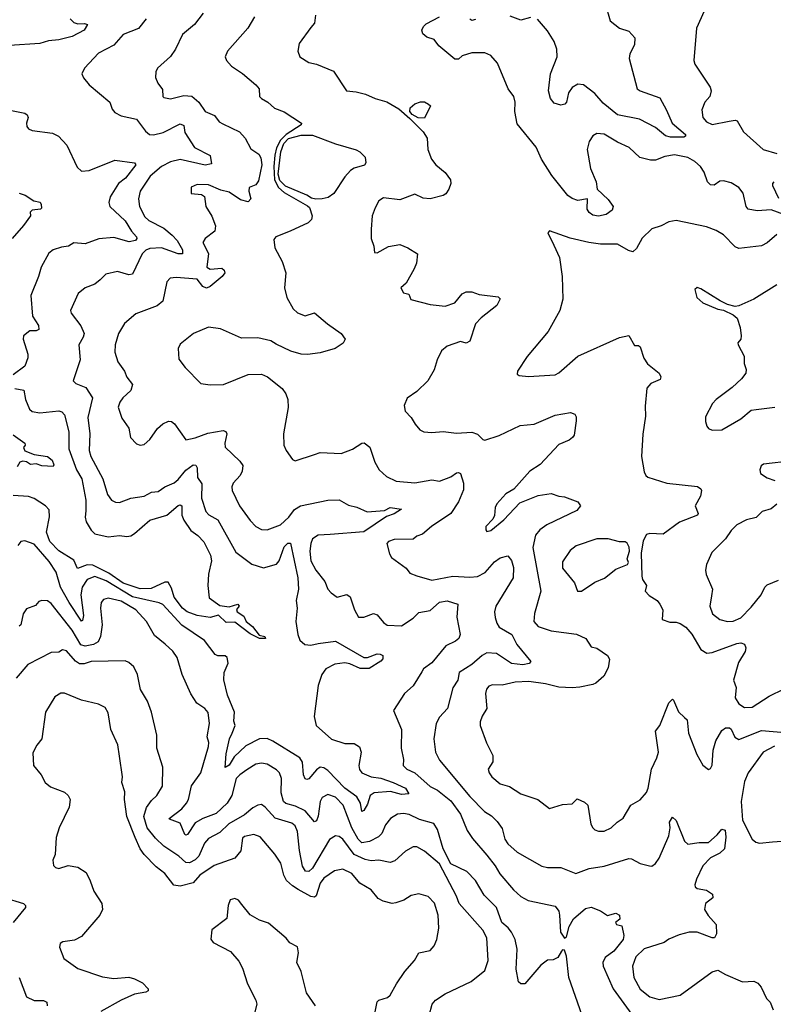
# Model space of a CAD drawing. Extents: x 1954683 to 2060285, y 904798 to 1016299.
# Tile 219 of 256: x 1977599 to 1981577, y 971574 to 976770. Entities that reach past the tile are written whole.
import ezdxf

# ---------------------------------------------------------------- set-up
doc = ezdxf.new("R2010")
doc.units = 0

msp = doc.modelspace()

# ---------------------------------------------------------------- linework, layer by layer
at = {"layer": '0CON10XD'}
for points in [[(1980688.6, 976855), (1980716, 976765), (1980765, 976725.7), (1980815, 976710), (1980845.6, 976675), (1980845, 976637.5), (1980819.1, 976590.9), (1980815.6, 976565), (1980858.1, 976405), (1980874.1, 976394.1), (1980978.1, 976358.1), (1981013.4, 976293.4), (1981043.9, 976223.9), (1981112.7, 976165), (1981112.9, 976155), (1981105, 976149.5), (1981035, 976149.6), (1981007.8, 976157.8), (1980955, 976201.2), (1980870, 976245), (1980755, 976267.9), (1980679.1, 976329.1), (1980635, 976380.3), (1980575, 976426.9), (1980545, 976429.6), (1980515, 976412.7), (1980495.9, 976385), (1980484.8, 976335.2), (1980476.3, 976323.7), (1980455, 976319.1), (1980419.8, 976329.8), (1980400.4, 976355), (1980390.7, 976395), (1980401.5, 976485), (1980436.2, 976575), (1980433.6, 976615), (1980420, 976655), (1980385, 976711.4), (1980332.4, 976772.4)], [(1978568.1, 976805), (1978521.1, 976745), (1978458.1, 976691.9), (1978420.9, 976615), (1978395, 976575.7), (1978325.7, 976515), (1978316.9, 976495), (1978315.6, 976465), (1978327.8, 976435), (1978352, 976402), (1978353.5, 976365), (1978359.2, 976359.2), (1978395, 976352), (1978465, 976370), (1978507.5, 976367.5), (1978544.6, 976334.6), (1978578.6, 976285), (1978627.5, 976265), (1978652.1, 976232.1), (1978670.2, 976220.2), (1978759.3, 976179.3), (1978789.2, 976145), (1978818.3, 976088.3), (1978861.2, 976061.2), (1978871.3, 976041.3), (1978876.8, 976005), (1978859.8, 975920.2), (1978845, 975898.2), (1978810.5, 975885), (1978808.4, 975865), (1978819.5, 975825), (1978805, 975809.4), (1978765, 975819.2), (1978705, 975860.7), (1978660, 975870), (1978595, 975898.6), (1978535, 975901.2), (1978503.9, 975886.1), (1978503.9, 975853.9), (1978558.3, 975848.3), (1978575, 975837.5), (1978582, 975785), (1978613.4, 975733.4), (1978633, 975683), (1978629.2, 975655), (1978577.1, 975615), (1978565.6, 975595), (1978595.6, 975535.6), (1978586.8, 975465), (1978605, 975454.5), (1978665, 975459.4), (1978678, 975448), (1978681.9, 975435), (1978667.8, 975415), (1978605, 975362.5), (1978585, 975352.8), (1978565, 975362.7), (1978535, 975401.4), (1978425, 975410.5), (1978393.1, 975406.9), (1978375, 975387.5), (1978354.6, 975285.4), (1978325, 975260), (1978212.3, 975217.7), (1978152.6, 975167.4), (1978120.5, 975115), (1978101.8, 975055), (1978100.5, 975015), (1978117.1, 974965), (1978151.4, 974915), (1978163.8, 974883.8), (1978194.3, 974844.3), (1978186.1, 974813.9), (1978142.9, 974775), (1978127.4, 974752.6), (1978118.9, 974725), (1978137.3, 974667.3), (1978174.2, 974615), (1978184, 974565), (1978215, 974532), (1978235, 974524.2), (1978255, 974529.2), (1978285.9, 974554.1), (1978326.8, 974613.2), (1978355, 974637.5), (1978385, 974650.8), (1978399.4, 974649.4), (1978416.6, 974636.6), (1978475, 974552.9), (1978525, 974563.1), (1978591, 974589), (1978673, 974603), (1978686.6, 974596.6), (1978692.5, 974585), (1978680.9, 974535), (1978683.3, 974515), (1978760.3, 974440.3), (1978776.7, 974416.7), (1978772.8, 974387.2), (1978763.1, 974365), (1978725.7, 974325), (1978718.9, 974305), (1978720.5, 974285), (1978759.5, 974205), (1978815, 974126.9), (1978845, 974095.6), (1978875, 974079.1), (1978905, 974077.7), (1978975, 974104.5), (1979019.4, 974145), (1979048.6, 974185), (1979081.2, 974205), (1979225, 974233.8), (1979285, 974235.6), (1979335, 974207.5), (1979378.4, 974198.4), (1979433.1, 974173.1), (1979525, 974179.5), (1979555, 974196.3), (1979615, 974187.5), (1979575, 974161.8), (1979535, 974149.2), (1979415, 974067), (1979237.5, 974052.5), (1979175, 974050.5), (1979145, 974030), (1979135, 974006.2), (1979129.7, 973965), (1979136.1, 973915), (1979162.3, 973865), (1979209.1, 973805), (1979225, 973764), (1979242.5, 973745), (1979275, 973723.1), (1979325, 973736.4), (1979342.9, 973725), (1979366.4, 973655), (1979386.4, 973616.4), (1979415, 973616.4), (1979467.2, 973637.2), (1979485, 973630), (1979518.5, 973588.5), (1979538.8, 973575), (1979615, 973572), (1979675, 973611.8), (1979705, 973642.2), (1979765, 973652.9), (1979815, 973695.9), (1979855, 973702.5), (1979911.4, 973685), (1979907.1, 973617.1), (1979923.3, 973525), (1979917.1, 973505), (1979899.8, 973490.2), (1979848.9, 973465), (1979775, 973375.5), (1979730, 973345), (1979722.1, 973327.9), (1979676.2, 973253.8), (1979630, 973215), (1979571.2, 973125), (1979614.4, 973024.4), (1979613.3, 972925), (1979624.2, 972865.8), (1979622.9, 972835), (1979642.9, 972815), (1979685, 972796.2), (1979765, 972724.1), (1979805, 972703.3), (1979875, 972647.8), (1979926.6, 972576.6), (1979961.8, 972491.8), (1979989.1, 972449.1), (1980065, 972361.2), (1980109.4, 972305), (1980132.9, 972262.9), (1980205, 972177.2), (1980245, 972143.1), (1980282.3, 972122.3), (1980425, 972091.2), (1980444.3, 972065), (1980448.9, 972045), (1980453.3, 971955), (1980475, 971922.5), (1980485, 971930), (1980499.4, 971985), (1980521.9, 972025), (1980585, 972080), (1980615, 972086.7), (1980665, 972066.7), (1980701.7, 972041.7), (1980745, 972054.4), (1980766, 972045), (1980766.1, 972023.9), (1980743.3, 972005), (1980750, 971995), (1980777.5, 971987.5), (1980787.3, 971937.3), (1980784, 971915), (1980735.6, 971855), (1980690, 971820), (1980676.9, 971795), (1980678.1, 971775), (1980731.4, 971655), (1980830.8, 971520.8)], [(1979160, 976795), (1979155, 976752.5), (1979135, 976730)], [(1981212.5, 976815), (1981171.9, 976725), (1981156.9, 976555), (1981163.1, 976535), (1981243.1, 976415), (1981248.6, 976395), (1981242, 976365), (1981216, 976335), (1981199.2, 976295), (1981205.8, 976255), (1981225, 976231.4), (1981255, 976217.1), (1981344.2, 976234.2), (1981375, 976240), (1981385.8, 976235.8), (1981419.1, 976179.1), (1981524, 976085), (1981596.2, 976065)], [(1977865.8, 976775), (1977883.8, 976755), (1977905, 976747.8), (1977940.9, 976750.9), (1977955.8, 976745), (1977938.6, 976715), (1977875, 976681.3), (1977805, 976664.8), (1977750.4, 976659.6), (1977704.6, 976644.6), (1977545.5, 976634.5)], [(1978267.1, 976775), (1978225, 976724.4), (1978145, 976692.9), (1978095, 976635.6), (1978015, 976594.2), (1977940, 976515), (1977926, 976485), (1977935, 976463.3), (1977965, 976426.7), (1978073.8, 976335), (1978087.6, 976297.6), (1978101.4, 976281.4), (1978133.7, 976263.7), (1978214.5, 976244.5), (1978262.1, 976182.1), (1978283.8, 976165), (1978305, 976163.5), (1978356.2, 976175), (1978445, 976220.5), (1978465, 976211.2), (1978470.8, 976175), (1978522.1, 976095), (1978604.1, 976054.1), (1978611.2, 976008.8), (1978577.1, 976002.9), (1978445, 976031.7), (1978395, 976019.8), (1978348, 975995), (1978288, 975945), (1978235.3, 975865), (1978225.3, 975824.7), (1978230.5, 975785), (1978259.5, 975729.5), (1978280.9, 975710.9), (1978359.9, 975669.9), (1978403.5, 975633.5), (1978429.3, 975605), (1978457.5, 975555), (1978458, 975535), (1978435, 975535.4), (1978346.7, 975566.7), (1978285, 975563.3), (1978265, 975554.7), (1978244.7, 975535), (1978193.3, 975426.7), (1978175, 975423.2), (1978115, 975441.9), (1978053.2, 975426.8), (1978023, 975397)], [(1978838.1, 976785), (1978803.1, 976725), (1978696.2, 976605), (1978683.8, 976575), (1978691.2, 976555), (1978716.2, 976525), (1978775, 976485.8), (1978845, 976425.8), (1978862.5, 976405), (1978864.2, 976365), (1978874.5, 976354.5), (1978908.8, 976335), (1978943, 976303), (1978995, 976284.3), (1979086, 976225), (1979084, 976215), (1979005.6, 976165), (1978975, 976134.4), (1978955, 976094.2), (1978945, 976056), (1978940.3, 975995), (1978944.1, 975925.9), (1978964.7, 975885), (1978995, 975859.2), (1979118.8, 975788.8), (1979128.6, 975778.6), (1979142, 975735), (1979138.8, 975715), (1979120.9, 975699.1), (1979026.3, 975653.7), (1978950, 975625), (1978939.5, 975610.5), (1978946.1, 975566.1), (1978984.2, 975495), (1979003.3, 975435), (1978996.7, 975355), (1979009.4, 975305), (1979042.5, 975245), (1979065, 975222.5), (1979105, 975208), (1979155, 975223.3), (1979223.3, 975165), (1979296, 975115), (1979316, 975085), (1979307, 975063), (1979264.3, 975035.7), (1979185, 975011.5), (1979117.2, 975002.8), (1979085, 975004.5), (1979030.3, 975020.3), (1978952.3, 975057.7), (1978923.8, 975075), (1978855, 975091.5), (1978768.9, 975088.9), (1978658.3, 975138.3), (1978595, 975148), (1978515.5, 975114.5), (1978445, 975058), (1978434.4, 975035), (1978439.1, 974979.1), (1978471.4, 974935), (1978555, 974850.8), (1978605, 974842.5), (1978675, 974844.3), (1978805, 974898.6), (1978875, 974900), (1978906.7, 974885), (1978985, 974823.8), (1979004, 974795), (1979014, 974765), (1979015.9, 974724.1), (1978990.8, 974585), (1978993.3, 974525), (1979005, 974496.7), (1979038.8, 974448.8), (1979052.3, 974442.3), (1979154.5, 974475.5)], [(1981632.7, 975742.7), (1981566.3, 975766.3), (1981491.9, 975761.9), (1981445, 975770.5), (1981433.8, 975785), (1981417.6, 975855), (1981395, 975885.5), (1981355, 975908.5), (1981315, 975920), (1981295, 975917.5), (1981265, 975897.3), (1981245, 975898.2), (1981229.7, 975915), (1981211.4, 975965), (1981192.2, 975995), (1981162.6, 976022.6), (1981125, 976043.5), (1981055, 976056.4), (1981005, 976047.8), (1980955, 976029.1), (1980928.2, 976028.2), (1980872.5, 976042.5), (1980815.4, 976095.4), (1980754, 976124), (1980685, 976165.8), (1980645, 976169.2), (1980625, 976158), (1980605, 976126.7), (1980594.5, 976085), (1980611.8, 975985), (1980641.4, 975915), (1980646.4, 975876.4), (1980705, 975820.8), (1980731.4, 975785), (1980725.7, 975765), (1980695, 975742.5), (1980655, 975732.9), (1980625, 975738.5), (1980605, 975753.3), (1980595, 975771.2), (1980595.7, 975825.7), (1980545, 975815.4), (1980515, 975826.2), (1980493.1, 975843.1), (1980408.3, 975948.3), (1980353.2, 976035), (1980325, 976096.9), (1980225, 976221.2), (1980212.9, 976285), (1980214.4, 976335), (1980207.1, 976365), (1980176.9, 976405), (1980121.2, 976541.2), (1980085, 976580.8), (1980055, 976595.6), (1979985, 976595.7), (1979935, 976579.4), (1979915, 976562.5), (1979895, 976562.9), (1979811.8, 976631.8), (1979787.5, 976665), (1979748.8, 976678.8), (1979726.7, 976695), (1979721.2, 976715), (1979731.2, 976735), (1979745, 976748), (1979814, 976785)], [(1980005, 976770.6), (1979985, 976766), (1979975, 976773.3)], [(1980295, 976781.1), (1980245, 976767.3), (1980188.7, 976788.7)], [(1979135, 976730), (1979073.8, 976645), (1979066.2, 976605), (1979076.7, 976575), (1979124.2, 976544.2), (1979165, 976535.8), (1979255, 976499.2), (1979323.3, 976395), (1979375, 976390), (1979425, 976377.1), (1979475, 976354), (1979537, 976337), (1979599.4, 976299.4), (1979659.1, 976249.1), (1979728.2, 976178.2), (1979748.9, 976145), (1979753.1, 976085), (1979772.2, 976035), (1979794.7, 976004.7), (1979845, 975964.2), (1979872.9, 975925), (1979874.3, 975905), (1979864.3, 975875.7), (1979848.7, 975851.3), (1979835, 975843.1), (1979765, 975824.4), (1979728.7, 975828.7), (1979685, 975849.2), (1979605, 975820), (1979519.7, 975830.3), (1979494, 975815), (1979475, 975776.7), (1979459.2, 975735), (1979454.2, 975665), (1979454.2, 975615), (1979468.8, 975575), (1979471.7, 975541.7), (1979485, 975540), (1979545, 975574), (1979605, 975583.8), (1979647, 975567), (1979698, 975535), (1979694, 975485), (1979681.4, 975455), (1979639.4, 975380.6), (1979611.2, 975355), (1979625, 975328.8), (1979652.5, 975322.5), (1979664.2, 975294.2), (1979765, 975267.5), (1979845, 975258.6), (1979895, 975275.8), (1979935, 975324), (1979955, 975334.2), (1979985, 975334), (1980025, 975320.8), (1980125, 975307.1), (1980135, 975297.5), (1980117.6, 975262.4), (1980035, 975196.7), (1980004.4, 975165), (1979975, 975072.9), (1979955, 975062.7), (1979925, 975072), (1979855, 975048), (1979825, 975023.3), (1979802.5, 974975), (1979786.8, 974923.2), (1979754, 974865), (1979695, 974808.8), (1979645, 974773.3), (1979627.5, 974735), (1979634.3, 974705), (1979665, 974671.2), (1979685.8, 974635), (1979711.2, 974605), (1979732.5, 974595), (1979775, 974591.4), (1979835, 974596.9), (1979905, 974587.5), (1979985, 974592.9), (1980015, 974582.2), (1980043.3, 974555), (1980055, 974552), (1980130, 974575), (1980241.3, 974628.7), (1980315, 974636.1), (1980425, 974683.8), (1980506.8, 974696.8), (1980528.8, 974688.8), (1980536.4, 974675), (1980536.2, 974653.8), (1980525, 974577.5), (1980517.1, 974565), (1980499.1, 974550.9), (1980445, 974528.8), (1980346.7, 974423.3), (1980292.4, 974387.6), (1980208, 974292), (1980165, 974267.5), (1980118, 974215), (1980109.2, 974195), (1980105.9, 974154.1), (1980095.8, 974134.2), (1980059.2, 974095), (1980058.8, 974078.8), (1980065, 974070), (1980085, 974074), (1980155, 974130), (1980239.4, 974220.6), (1980335, 974259.1), (1980405, 974270.6), (1980445, 974256), (1980475, 974252.9), (1980545, 974226), (1980560, 974205), (1980540.3, 974179.7), (1980381.5, 974105), (1980345, 974078.7), (1980321, 974049), (1980308.3, 973985), (1980349.6, 973755), (1980315.8, 973635.8), (1980313.7, 973593.7), (1980335, 973568.1), (1980404.7, 973544.7), (1980537.3, 973527.3), (1980587.5, 973505), (1980615, 973460), (1980645, 973453.3), (1980702.5, 973415), (1980712.5, 973395), (1980705, 973350), (1980682.5, 973305), (1980640.7, 973269.3), (1980625, 973261.1), (1980555, 973247.5), (1980515, 973243.5), (1980445, 973247.7), (1980374.8, 973264.8), (1980286.8, 973276.7), (1980215, 973273.4), (1980145, 973258.2), (1980095, 973259.6), (1980075, 973253.3), (1980063.1, 973236.9), (1980057.9, 973215), (1980065.6, 973135), (1980040, 973095), (1980028.8, 973065), (1980028.8, 973045), (1980063.4, 972953.4), (1980096.4, 972886.4), (1980096.2, 972853.8), (1980071.9, 972815), (1980077.1, 972795), (1980091.4, 972775), (1980135, 972737.1), (1980185, 972722.5), (1980245, 972684.5), (1980333.3, 972655), (1980395, 972606.7), (1980465, 972627.5), (1980515, 972632), (1980541.7, 972658.3), (1980581.2, 972641.2), (1980598, 972625), (1980614.2, 972525), (1980623.8, 972505), (1980635, 972494), (1980655, 972487.5), (1980685, 972487.5), (1980722, 972505), (1980752.5, 972535), (1980785, 972555.6), (1980825, 972624.4), (1980875, 972652.9), (1980908.1, 972691.9), (1980917.3, 972715), (1980933.2, 972815), (1980962.5, 972875), (1980970.4, 972905), (1980955.5, 973015), (1980978.2, 973045), (1981025, 973165.8), (1981045, 973183.8), (1981049.7, 973179.7), (1981077.4, 973117.4), (1981108.1, 973088.1), (1981122, 973075), (1981129.6, 973005), (1981172.7, 972892.7), (1981205, 972836.2), (1981235, 972812.5), (1981245, 972817.5), (1981254.1, 972835.9), (1981259.2, 972915), (1981273.4, 972965), (1981305, 973018.2), (1981325, 973033.8), (1981345, 973033.6), (1981355, 973025.5), (1981374.3, 972984.2), (1981395, 972971.8), (1981515, 973018.4), (1981637.9, 973007.9)], [(1979735, 976250), (1979702.7, 976252.7), (1979670.8, 976270.8), (1979658.8, 976285), (1979660, 976305), (1979685, 976326.2), (1979715, 976336.2), (1979735, 976336.2), (1979757.5, 976325), (1979767.5, 976315), (1979735, 976250)], [(1977555, 976290.6), (1977625, 976276.9), (1977638.7, 976268.7), (1977644.2, 976255), (1977634.4, 976225), (1977636.6, 976206.6), (1977644.6, 976194.6), (1977665, 976185.6), (1977772.2, 976172.2), (1977804.2, 976155), (1977848.3, 976108.3), (1977901.7, 975991.7), (1977925, 975970.6), (1977965, 975973.6), (1978100.5, 976029.5), (1978205.3, 976015.3), (1978212.5, 976005), (1978156.8, 975933.2), (1978120.3, 975905), (1978076.5, 975835), (1978069.6, 975805), (1978074.5, 975785), (1978155, 975708.2), (1978188.1, 975655), (1978215.9, 975625), (1978217.3, 975615), (1978210, 975605), (1978177.4, 975597.4), (1978095, 975620.4), (1978016.8, 975613.2), (1977945, 975588), (1977885, 975592.7), (1977856.2, 975575), (1977819.4, 975570.6), (1977775, 975555.7), (1977751.7, 975538.3), (1977711.4, 975465), (1977698.1, 975415), (1977657.3, 975315), (1977666.9, 975205), (1977697.2, 975157.2), (1977698.9, 975135), (1977685, 975128), (1977651.7, 975128.3), (1977618.3, 975101.7), (1977617.5, 975085), (1977641.4, 975005), (1977641.4, 974985), (1977625, 974942), (1977564.2, 974895.8)], [(1979162.8, 975822.8), (1979138.9, 975828.9), (1979114.2, 975845), (1979001.8, 975891.8), (1978971.3, 975921.3), (1978963.8, 975955), (1978977.2, 976072.8), (1978993.2, 976116.8), (1979017.4, 976142.6), (1979085, 976161.7), (1979145, 976161.4), (1979265, 976114.8), (1979375, 976084.3), (1979395, 976073.3), (1979422.6, 976045), (1979426.7, 976015), (1979418.1, 976001.9), (1979365, 975986.6), (1979345, 975974.1), (1979315, 975941.2), (1979257.2, 975852.8), (1979228, 975832), (1979195, 975824.1), (1979162.8, 975822.8)], [(1981580, 975915), (1981572, 975905), (1981572.9, 975895), (1981605, 975829.2)], [(1977595.5, 975855.5), (1977627.5, 975845), (1977673.8, 975815), (1977707.3, 975807.3), (1977712.5, 975795), (1977714.3, 975775.7), (1977709.3, 975770.7), (1977663.8, 975765), (1977653.8, 975755), (1977656, 975735), (1977618, 975685), (1977558.6, 975615)], [(1981595, 975636.5), (1981545, 975593.1), (1981515, 975577.3), (1981395, 975562.9), (1981375, 975572), (1981314.5, 975634.5), (1981275, 975657.5), (1981225, 975677.1), (1981065, 975711.2), (1981025.9, 975704.1), (1980985, 975682), (1980935, 975666), (1980885, 975618.1), (1980855, 975562.5), (1980835, 975546), (1980812.1, 975552.1), (1980755, 975585.6), (1980665, 975585.5), (1980603.7, 975593.7), (1980505, 975617.8), (1980395, 975656.2), (1980386.7, 975645), (1980419.3, 975580.7), (1980449.2, 975515), (1980462.5, 975415), (1980466, 975295), (1980450, 975235), (1980388, 975125), (1980277.7, 974992.3), (1980227.5, 974915), (1980225, 974900), (1980235, 974893.3), (1980285, 974888), (1980425, 974895.7), (1980445, 974905.8), (1980545.3, 974994.7), (1980765, 975093.5), (1980815, 975104.3), (1980845, 975050), (1980865, 975050), (1980875, 975043.3), (1980894, 974984), (1980913.4, 974953.4), (1980974.2, 974905), (1980984, 974885), (1980979.1, 974870.9), (1980930.3, 974849.7), (1980910, 974825), (1980900.3, 974730.3), (1980901.7, 974678.3), (1980887.6, 974582.4), (1980881.6, 974465), (1980895, 974383.8), (1980904.1, 974364.1), (1980915, 974355.6), (1981015, 974323.6), (1981176.8, 974306.8), (1981193.8, 974295), (1981197.5, 974285), (1981192, 974255), (1981164, 974205), (1981181.2, 974165), (1981176.2, 974155), (1981081.1, 974118.9), (1980995.5, 974054.5), (1980925, 974059.2), (1980906.9, 974053.1), (1980890.6, 974019.4), (1980879.4, 973955), (1980882.6, 973832.6), (1980885.9, 973815), (1980907.5, 973785), (1980901.4, 973755), (1980921.7, 973731.7), (1980963.8, 973705), (1980978.8, 973685), (1980993.3, 973655), (1980990, 973605), (1981030.7, 973590.7), (1981065, 973591.2), (1981085, 973584.2), (1981114.5, 973564.5), (1981146.9, 973526.9), (1981195, 973446), (1981226.8, 973426.8), (1981255, 973430), (1981385, 973478.7), (1981405, 973481.2), (1981425.6, 973475), (1981432.1, 973455), (1981428.2, 973435), (1981392.6, 973377.4), (1981366.2, 973285), (1981381.1, 973245), (1981375, 973192), (1981395, 973160), (1981425, 973140.4), (1981465, 973141.9), (1981555, 973200.9), (1981635, 973239.5)], [(1978023, 975397), (1977996.2, 975375), (1977944.6, 975355.4), (1977907.1, 975325), (1977866.9, 975235), (1977871.2, 975221.2), (1977920.6, 975155), (1977939.5, 975115), (1977934.6, 975095.4), (1977910.5, 975055), (1977918.1, 974975), (1977880.9, 974865), (1977895, 974850.4), (1977948.5, 974828.5), (1977982.5, 974775), (1977958.8, 974671.2), (1977969.7, 974585), (1977965.9, 974495.9), (1977973.5, 974465), (1978037.8, 974347.8), (1978061.8, 974265), (1978084, 974234), (1978105, 974223.3), (1978125, 974222.5), (1978185, 974244.6), (1978255, 974255.6), (1978295, 974276), (1978329.7, 974280.3), (1978364.5, 974305.5), (1978415, 974326.4), (1978435.7, 974344.3), (1978475, 974392.2), (1978515, 974420.5), (1978528.8, 974418.8), (1978535.2, 974405.2), (1978537.3, 974355), (1978560.9, 974320.9), (1978558.8, 974245), (1978581.9, 974175), (1978597.8, 974157.8), (1978645, 974131.5), (1978739.3, 973959.3), (1978825, 973896.9), (1978885, 973876.9), (1978955, 973897.5), (1978968.1, 973915), (1978995, 973988), (1979015, 974008), (1979028, 974008), (1979067.1, 973825), (1979070.2, 973765), (1979058.7, 973705), (1979063.9, 973663.9), (1979056, 973595), (1979067.6, 973525), (1979078.2, 973495), (1979103.6, 973473.6), (1979135, 973470), (1979175, 973477.5), (1979265, 973490), (1979415, 973404.2), (1979435.2, 973404.8), (1979485, 973422.7), (1979502.5, 973422.5), (1979515.8, 973415), (1979515, 973397.5), (1979506, 973385), (1979444.3, 973345.7), (1979396.3, 973346.3), (1979341.2, 973371.2), (1979315, 973375.2), (1979261.8, 973368.2), (1979215, 973343.5), (1979193.6, 973315), (1979175, 973256.7), (1979153.4, 973093.4), (1979163.9, 973045), (1979245, 972972.5), (1979315, 972951.1), (1979365, 972950.6), (1979393, 972933), (1979401.4, 972905), (1979388.5, 972835), (1979392.9, 972812.9), (1979404.4, 972795), (1979455, 972773.7), (1979505, 972766.9), (1979570, 972745), (1979635, 972715.2), (1979653.3, 972685), (1979615, 972681.3), (1979556.2, 972696.2), (1979470.2, 972689.8), (1979449.2, 972675), (1979435, 972630.6), (1979415, 972597.5), (1979405, 972591.2), (1979398.4, 972635), (1979378.6, 972668.6), (1979314.8, 972715), (1979225, 972807.5), (1979205, 972821.1), (1979185, 972825.5), (1979165, 972811.1), (1979125, 972764.4), (1979115, 972760), (1979105, 972764.4), (1979096.8, 972785), (1979091.3, 972851.3), (1979078.2, 972875), (1978935, 972963.3), (1978905, 972976.1), (1978865, 972974.2), (1978792.6, 972937.4), (1978730.6, 972879.4), (1978705, 972835.3), (1978682.8, 972822.8), (1978689, 972895), (1978706.9, 972975), (1978719.6, 973005), (1978736.1, 973045), (1978728.5, 973068.5), (1978732, 973115), (1978695.6, 973205), (1978676.5, 973286.5), (1978677.9, 973325), (1978700, 973375), (1978694.6, 973404.6), (1978682.8, 973412.8), (1978645, 973413.1), (1978630.5, 973420.5), (1978575, 973494.5), (1978454.5, 973575), (1978355, 973683.1), (1978335, 973692.9), (1978195, 973723.6), (1978055, 973808.8), (1977995, 973832.2), (1977955.3, 973815), (1977927.7, 973775), (1977922.1, 973735), (1977936.1, 973625), (1977930.5, 973599.5), (1977925, 973595.6), (1977860.2, 973695), (1977814.8, 973775), (1977791.3, 973855), (1977755, 973910.5), (1977675, 974001.8), (1977625, 974020.8), (1977605, 974017.1), (1977589.2, 973995)], [(1981595, 975371.2), (1981473.8, 975295), (1981395, 975260), (1981375, 975256.7), (1981335, 975267.5), (1981296.4, 975286.4), (1981195, 975350), (1981175, 975357.5), (1981163.3, 975346.7), (1981174, 975305), (1981205, 975276.7), (1981285, 975243.3), (1981315, 975237.5), (1981365, 975213.3), (1981385.7, 975195.7), (1981402.9, 975145), (1981407.7, 975102.3), (1981405.9, 975084.1), (1981390, 975065), (1981391.2, 975055), (1981423.8, 974995), (1981423.8, 974955), (1981433.3, 974925), (1981432.5, 974905), (1981408.8, 974875), (1981360.3, 974829.7), (1981275, 974766.2), (1981255.9, 974744.1), (1981220, 974675), (1981219.3, 974649.3), (1981226.7, 974625), (1981235, 974613.3), (1981255, 974604), (1981305, 974605.7), (1981405.8, 974664.2), (1981460.3, 974709.7), (1981486.2, 974713.8), (1981585, 974724.6)], [(1977573.2, 974823.2), (1977621.2, 974815), (1977630, 974765), (1977650.8, 974715), (1977665, 974702), (1977705, 974695.6), (1977805, 974705.4), (1977820.6, 974700.6), (1977834.7, 974684.7), (1977858.2, 974595), (1977858.1, 974505), (1977899.3, 974395), (1977926.8, 974346.8), (1977947.2, 974235), (1977947.9, 974177.9), (1977944.8, 974145), (1977950.2, 974120.2), (1977975.8, 974075.8), (1977995, 974057.3), (1978065, 974040.3), (1978125, 974047.9), (1978165, 974042.7), (1978185, 974046.5), (1978205, 974059.1), (1978285, 974129.1), (1978375, 974155.6), (1978435, 974205.7), (1978445, 974209.7), (1978454.4, 974205), (1978454.5, 974155), (1978465, 974128.5), (1978501.8, 974075), (1978538.6, 974048.6), (1978570.3, 974015), (1978606.6, 973945), (1978610.4, 973915), (1978595, 973843.3), (1978591.1, 973785), (1978599.6, 973719.6), (1978655, 973678.6), (1978705, 973671.8), (1978750, 973685), (1978757.5, 973675), (1978743, 973657), (1978747.5, 973645), (1978782.3, 973622.3), (1978795, 973594), (1978828.3, 973568.3), (1978862, 973522), (1978893.3, 973515), (1978896.2, 973503.8), (1978865, 973504.3), (1978815, 973528.5), (1978735, 973590.5), (1978688.5, 973588.5), (1978648.1, 973628.1), (1978605, 973614.6), (1978535, 973625.3), (1978483.4, 973645), (1978457.4, 973665), (1978415, 973721.9), (1978400.8, 973770.8), (1978381.9, 973801.9), (1978365, 973800.9), (1978292.4, 973767.6), (1978235, 973766.1), (1978145, 973796.6), (1978069.2, 973849.2), (1977985, 973890.8), (1977955, 973893), (1977903.4, 973873.4), (1977885, 973918.1), (1977805, 973967.3), (1977757.1, 974017.1), (1977740.3, 974065), (1977756.5, 974146.5), (1977754.1, 974184.1), (1977735, 974204.4), (1977675, 974243.3), (1977645, 974254.6), (1977565, 974259.3)], [(1977565, 974578.6), (1977626.2, 974535), (1977627.5, 974525), (1977618.3, 974511.7), (1977626.2, 974495), (1977675.9, 974475.9), (1977745.5, 974465.5), (1977770.7, 974445), (1977778.2, 974421.8), (1977775, 974412), (1977715, 974415.5), (1977685, 974426.2), (1977655, 974422.5), (1977635, 974436), (1977615, 974440), (1977600, 974435), (1977585, 974410)], [(1979154.5, 974475.5), (1979185.7, 974485.7), (1979295, 974481.4), (1979355, 974504.4), (1979405, 974535.8), (1979417.3, 974537.3), (1979447.5, 974515), (1979472.9, 974435), (1979495.8, 974395), (1979535, 974359.4), (1979586.7, 974335), (1979685, 974326.4), (1979775, 974342.2), (1979815, 974334.1), (1979875, 974357.8), (1979905, 974378.2), (1979915, 974381.2), (1979925, 974375.4), (1979941.4, 974325), (1979941.2, 974288.8), (1979915.5, 974225), (1979874.4, 974165), (1979771.9, 974095), (1979724.7, 974055.3), (1979695, 974044.5), (1979675, 974028.8), (1979575, 974027.3), (1979545, 974016.5), (1979536.9, 974005), (1979550.5, 973950.5), (1979562.2, 973932.2), (1979638.8, 973875), (1979658.6, 973848.6), (1979695, 973835.6), (1979775, 973811.8), (1979885, 973833.6), (1979975, 973827.3), (1980015, 973832.3), (1980056.6, 973853.4), (1980105, 973908.6), (1980135, 973930.8), (1980175, 973940), (1980195.4, 973915.4), (1980205, 973880), (1980204.4, 973825), (1980112.1, 973675), (1980105.5, 973645), (1980108.8, 973615), (1980117.3, 973585), (1980130.5, 973565), (1980196, 973526), (1980222.7, 973472.7), (1980297.7, 973382.3), (1980287.5, 973372.5), (1980255, 973365.4), (1980195, 973372.3), (1980115, 973424.7), (1980065, 973428.2), (1980040.5, 973415), (1979985, 973366.5), (1979918, 973325), (1979911.1, 973285), (1979885.2, 973244.8), (1979856.7, 973135), (1979815, 973089.4), (1979796.7, 973055), (1979784.7, 972975.3), (1979793.5, 972905), (1979815, 972861.9), (1979975, 972671.1), (1980051.9, 972591.9), (1980089, 972569), (1980118.8, 972538.8), (1980145, 972502), (1980160.4, 972445), (1980175, 972420), (1980225, 972377.1), (1980355, 972303.1), (1980385, 972295.6), (1980455, 972295.6), (1980535, 972263.5), (1980605, 972290), (1980685, 972303.3), (1980814.1, 972344.1), (1980828.3, 972341.7), (1980875, 972317.5), (1980924.1, 972304.1), (1980935, 972302.5), (1980955, 972317.5), (1980974.4, 972345), (1981025, 972463.3), (1981032.9, 972505), (1981029.4, 972535), (1981045, 972561.2), (1981065, 972544), (1981107.8, 972435), (1981125, 972419.4), (1981185, 972428.6), (1981235, 972428), (1981281.5, 972468.5), (1981305, 972498), (1981322.3, 972492.3), (1981326.4, 972456.4), (1981320, 972395), (1981295, 972371.4), (1981245, 972347.3), (1981205, 972305.5), (1981171.2, 972235), (1981163.3, 972205), (1981165, 972193.8), (1981175, 972184.2), (1981225, 972175.6), (1981256, 972155), (1981257.5, 972135), (1981220, 972105), (1981214, 972075), (1981232.4, 972042.4), (1981275.7, 971995), (1981278, 971945), (1981266.2, 971925), (1981255, 971924), (1981175, 971953.9), (1981133.7, 971953.7), (1981079.5, 971940.5), (1981025, 971918.5), (1981000.2, 971899.8), (1980895, 971865.8), (1980850.7, 971825), (1980833.8, 971775), (1980841.3, 971715), (1980875, 971653.3), (1980925, 971612.7), (1980975, 971600), (1981085, 971622.2), (1981255, 971745.6), (1981285, 971754.3), (1981325, 971730.6), (1981415, 971693.3), (1981475, 971695.5), (1981495, 971685.6), (1981512.5, 971665), (1981541.9, 971605), (1981560, 971585), (1981575.5, 971545.5)], [(1981677.9, 974442.1), (1981525, 974424.4), (1981513.8, 974415), (1981505.6, 974395), (1981510, 974375), (1981545, 974353.1), (1981585, 974338.8)], [(1981595, 974213.3), (1981565, 974188.8), (1981518, 974175), (1981487.2, 974142.8), (1981435, 974130.8), (1981385, 974104.7), (1981355.3, 974075), (1981325, 974029.6), (1981251.9, 973958.1), (1981223.8, 973895), (1981220, 973865), (1981223, 973843), (1981256.2, 973765), (1981250.5, 973729.5), (1981241.8, 973675), (1981255.6, 973635), (1981295, 973604.5), (1981335, 973594.6), (1981365, 973595.4), (1981405, 973613.8), (1981460.6, 973669.4), (1981513.1, 973735), (1981532.5, 973775), (1981545, 973788), (1981605, 973812)], [(1980565, 973753.8), (1980635, 973802.5), (1980686.3, 973823.7), (1980745, 973870.8), (1980807.5, 973895), (1980811.9, 973905), (1980806.4, 973925), (1980818.2, 973965), (1980816.2, 973986.2), (1980805, 974007.5), (1980795, 974014.2), (1980765, 974014.3), (1980705, 974030.8), (1980645, 974030), (1980537.2, 973992.8), (1980505, 973969.2), (1980465, 973908.8), (1980464.4, 973875), (1980528, 973798), (1980543.8, 973755), (1980565, 973753.8)], [(1980568.2, 971515), (1980497.9, 971715), (1980485, 971827.5), (1980475, 971858.8), (1980465, 971861.2), (1980458.8, 971855), (1980439.4, 971820.6), (1980415, 971809.1), (1980385, 971807.1), (1980349.5, 971780.5), (1980265, 971682), (1980245, 971682), (1980231.9, 971691.9), (1980219.1, 971759.1), (1980224.4, 971865.6), (1980214.3, 971915), (1980194.3, 971955), (1980177.9, 971977.9), (1980143.3, 972005), (1980115.2, 972085), (1980050.7, 972150.7), (1980005, 972226.6), (1979960, 972275), (1979875, 972314.8), (1979834.1, 972394.1), (1979805, 972496.5), (1979785, 972528), (1979708.6, 972548.6), (1979655, 972575.3), (1979625, 972580), (1979592.5, 972577.5), (1979555.7, 972555), (1979529.5, 972520.5), (1979510.9, 972475), (1979492.7, 972457.3), (1979445, 972433.3), (1979405, 972426.9), (1979385, 972446.1), (1979351.6, 972505), (1979306.5, 972625), (1979265, 972666.6), (1979225, 972680.8), (1979195, 972665.3), (1979185.1, 972644.9), (1979175, 972566.2), (1979165, 972542), (1979155, 972536.2), (1979105, 972594.3), (1979055, 972619.7), (1979004.2, 972634.2), (1978990.9, 972645), (1978979.6, 972689.6), (1978980.7, 972765), (1978969.6, 972795), (1978955, 972811.5), (1978905, 972840.6), (1978875, 972846.9), (1978845, 972841.1), (1978798.6, 972811.4), (1978760, 972785), (1978742.2, 972765), (1978717.9, 972675), (1978693.8, 972635), (1978635, 972580.4), (1978564.7, 972555.3), (1978525, 972531.8), (1978485, 972470.5), (1978475, 972465.7), (1978470.5, 972470.5), (1978445, 972530), (1978390.3, 972550.3), (1978388.6, 972555), (1978453.8, 972606.2), (1978478.8, 972635), (1978489.7, 972655), (1978505, 972727.1), (1978554.7, 972795), (1978595.3, 972935), (1978597.1, 972955), (1978588.9, 972985), (1978601.5, 973055), (1978593.1, 973113.1), (1978575.8, 973135.8), (1978533.4, 973163.4), (1978502.2, 973212.2), (1978457.1, 973315), (1978430.5, 973405), (1978407.7, 973437.7), (1978367.5, 973475), (1978309.8, 973519.8), (1978267.5, 973595), (1978211.8, 973655), (1978135, 973701.3), (1978065, 973718), (1978040.5, 973709.5), (1978029.2, 973695), (1978024.7, 973665), (1978033.7, 973576.3), (1978025.4, 973515), (1978012.7, 973487.3), (1977987.8, 973472.2), (1977945, 973464.2), (1977920.7, 973470.7), (1977875, 973547.9), (1977765, 973689.5), (1977745, 973702.5), (1977715, 973705.7), (1977700, 973700), (1977682.2, 973677.8), (1977635, 973661.4), (1977616.5, 973635), (1977605, 973576.7), (1977595, 973570)], [(1979760, 971515), (1979775.8, 971575), (1979794.2, 971595), (1979845, 971628.9), (1979982, 971695), (1980055, 971752.5), (1980072.5, 971805), (1980064.4, 971925), (1980043.1, 971965), (1979919.2, 972105), (1979903.9, 972145), (1979815.1, 972315.1), (1979735, 972381.5), (1979695, 972404.4), (1979675, 972405.6), (1979635, 972382.5), (1979578.2, 972331.8), (1979555, 972322.5), (1979495, 972334.6), (1979455, 972331.2), (1979422.3, 972337.7), (1979364.9, 972364.9), (1979305, 972444.7), (1979285, 972459.1), (1979265, 972463.4), (1979235, 972443.6), (1979145, 972291.9), (1979125, 972274.7), (1979106.8, 972276.8), (1979092.4, 972302.4), (1979075.2, 972385), (1979064.7, 972485), (1979052.5, 972515), (1979035, 972529.7), (1978946.9, 972556.9), (1978895, 972614.6), (1978875, 972627.5), (1978855, 972625.4), (1978828.6, 972611.4), (1978785, 972573.5), (1978702.8, 972527.2), (1978655, 972481.2), (1978595, 972449.6), (1978574.7, 972425), (1978544.1, 972355), (1978525, 972335.9), (1978495, 972319.7), (1978475, 972322.7), (1978438.2, 972355), (1978358.8, 972408.8), (1978315, 972450), (1978272.2, 972505), (1978254.3, 972565), (1978268.1, 972611.9), (1978295, 972649.4), (1978323.3, 972675), (1978352.7, 972725), (1978354.5, 972825), (1978323.1, 972925), (1978321.9, 972995), (1978294.2, 973115.8), (1978273, 973173), (1978235.6, 973235), (1978220.5, 973315), (1978201.4, 973355), (1978175, 973378.1), (1978155, 973386.9), (1977976.2, 973383.8), (1977939.1, 973370.9), (1977915, 973370.5), (1977894.1, 973384.1), (1977845, 973439.2), (1977825, 973444.4), (1977805, 973433.1), (1977765, 973431.1), (1977641.9, 973368.1), (1977580, 973295)], [(1979462.9, 971475), (1979485, 971586.7), (1979495, 971595.8), (1979540.3, 971609.7), (1979555, 971622), (1979587.4, 971682.6), (1979632.4, 971747.6), (1979682.5, 971805), (1979705, 971846.2), (1979765, 971857.5), (1979787.2, 971882.8), (1979800, 971915), (1979810.9, 971975), (1979807.5, 972045), (1979787.8, 972107.8), (1979755, 972142.5), (1979705, 972157.1), (1979665, 972148.1), (1979625.9, 972124.1), (1979585, 972109.1), (1979565, 972106.5), (1979517.8, 972117.8), (1979491.8, 972131.8), (1979455, 972178.6), (1979394, 972214), (1979351.4, 972265), (1979305, 972287.5), (1979261.2, 972278.8), (1979205, 972240), (1979185, 972212.5), (1979163.1, 972146.9), (1979155, 972138.9), (1979135, 972142.7), (1979069.4, 972180.6), (1979038.7, 972198.7), (1979007.4, 972227.4), (1978993.8, 972255), (1978978.1, 972318.1), (1978945, 972365.6), (1978867.9, 972457.9), (1978835, 972469.5), (1978785, 972458.6), (1978775, 972451.2), (1978766.2, 972383.8), (1978735, 972344.4), (1978625, 972306.2), (1978549.4, 972255), (1978515, 972214.6), (1978445, 972197.3), (1978413.1, 972203.1), (1978365, 972264.2), (1978318.8, 972298.8), (1978255.5, 972365), (1978234, 972395), (1978207.4, 972455), (1978164.7, 972565), (1978151.8, 972655), (1978153.1, 972695), (1978137.8, 972745), (1978141.1, 972775), (1978125.7, 972884.3), (1978115.9, 972944.1), (1978079.4, 973025), (1978065, 973112.5), (1978050.3, 973140.3), (1978015, 973157.1), (1977925, 973179.2), (1977835, 973216), (1977815, 973216), (1977785, 973196), (1977734.5, 973115.5), (1977715.5, 972975), (1977689.1, 972940.9), (1977668.8, 972901.2), (1977672, 972835), (1977712.5, 972785), (1977733.6, 972743.6), (1977762.1, 972722.1), (1977835, 972693.8), (1977855, 972676.7), (1977864.4, 972654.4), (1977859.4, 972615), (1977807.5, 972505), (1977791.2, 972455), (1977786.1, 972363.9), (1977774, 972335), (1977776.4, 972306.4), (1977787.5, 972295), (1977805, 972290.8), (1977855, 972306.7), (1977905, 972297.8), (1977948.7, 972268.7), (1977970.8, 972225), (1977990.9, 972170.9), (1978032, 972105), (1978036, 972075), (1978022, 972045), (1977925, 971932), (1977887.4, 971912.6), (1977825.9, 971904.1), (1977812.5, 971895), (1977808.8, 971875), (1977831.2, 971815), (1977905, 971763.1), (1978035, 971718.8), (1978095, 971709.6), (1978175, 971716.5), (1978205, 971708.9), (1978247.2, 971687.2), (1978276.7, 971655), (1978276.7, 971645), (1978265, 971638), (1978205, 971627.1), (1978135, 971595.5), (1978026.2, 971535)], [(1981584.1, 972935.9), (1981524, 972905), (1981445, 972795.4), (1981425, 972749.2), (1981407.3, 972645), (1981415, 972545.8), (1981465, 972445.7), (1981485, 972430), (1981505, 972423.6), (1981572.1, 972432.1), (1981622.5, 972435)], [(1977515, 972137.8), (1977618.8, 972105), (1977630, 972095), (1977630, 972085), (1977563.8, 972005)], [(1979160.8, 971565), (1979112.9, 971635), (1979085, 971747.5), (1979062.5, 971795), (1979070, 971845), (1979065, 971877.5), (1979025, 971898.8), (1979005, 971923.3), (1978912.3, 972002.3), (1978865, 972017.5), (1978815.7, 972045.7), (1978771.3, 972101.3), (1978753, 972123), (1978735, 972132), (1978710, 972125), (1978700, 972095), (1978692.7, 972027.3), (1978613.2, 971966.8), (1978607.7, 971917.7), (1978620, 971900), (1978711.7, 971851.7), (1978755, 971801.2), (1978774.3, 971764.3), (1978801.5, 971681.5), (1978846, 971595), (1978850, 971575), (1978822.5, 971465)], [(1977595.2, 971715.2), (1977635, 971612.5), (1977675, 971594.6), (1977723.5, 971593.5), (1977741.9, 971585), (1977742.9, 971565)]]:
    msp.add_lwpolyline(points, dxfattribs=at)

doc.saveas('drawing.dxf')
